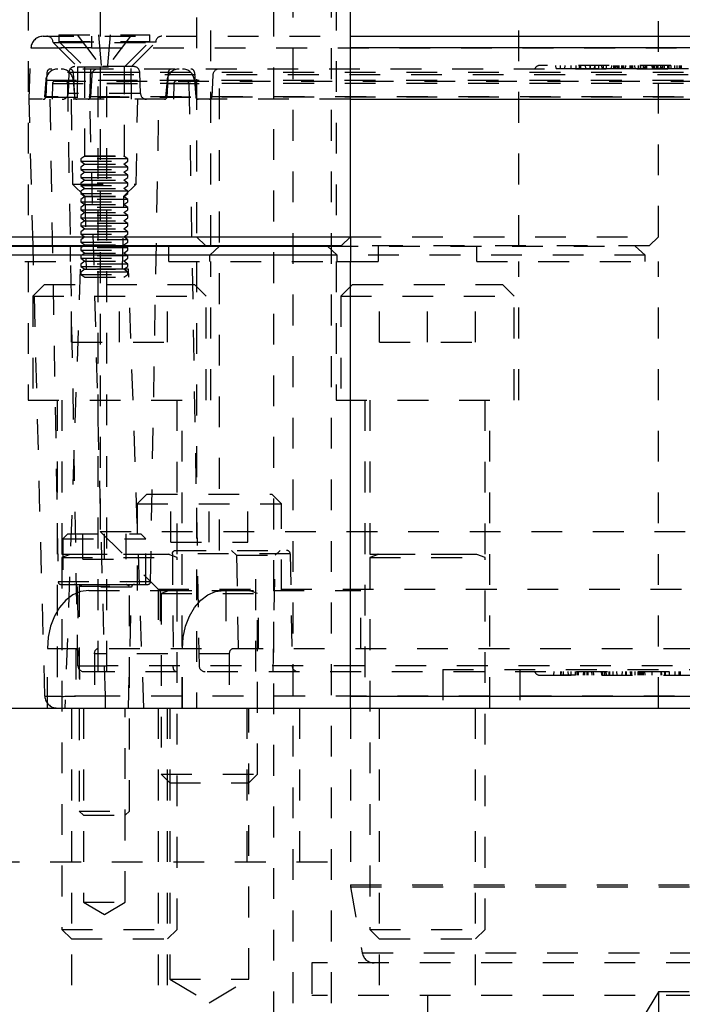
# Model space of a CAD drawing. Header units: inches. Extents: x 1907 to 2452, y -210 to -54.
# Tile 144 of 256: x 1967.16 to 1969.31, y -168.23 to -165.03. Entities that reach past the tile are written whole.
import ezdxf

# ---------------------------------------------------------------- set-up
doc = ezdxf.new("R2010")
doc.units = ezdxf.units.IN
doc.header["$LTSCALE"] = 0.5
doc.header["$MEASUREMENT"] = 0
doc.linetypes.add('HIDDEN', pattern=[0.225, 0.15, -0.075])
doc.layers.add('SID-M-H', color=4, linetype='HIDDEN')
doc.layers.add('SID-M-S', color=105, linetype='Continuous')

msp = doc.modelspace()

# ---------------------------------------------------------------- linework, layer by layer
at = {"layer": 'SID-M-H'}
for p, q in [((1967.73618, -161.62127), (1967.73618, -165.73327)), ((1969.23618, -165.73327), (1969.23618, -161.62127)), ((1968.04868, -163.52138), (1968.04868, -168.75564)), ((1968.17368, -163.52138), (1968.17368, -168.75564)), ((1967.42368, -163.78351), (1967.42368, -166.69001)), ((1967.98618, -163.78351), (1967.98618, -169.18101)), ((1967.18928, -164.76327), (1967.18928, -165.76327)), ((1967.78308, -165.76327), (1967.78308, -164.76327)), ((1968.18928, -164.76327), (1968.18928, -165.76327)), ((1968.78308, -165.76327), (1968.78308, -164.76327)), ((1967.23804, -165.08241), (1968.23618, -165.08241)), ((1967.28933, -165.07765), (1967.58461, -165.07765)), ((1967.28933, -165.07765), (1967.28933, -165.0993)), ((1967.34917, -165.07765), (1967.42752, -165.18198)), ((1967.39543, -165.08241), (1967.39543, -165.1204)), ((1967.41807, -165.07765), (1967.42752, -165.18198)), ((1967.45587, -165.07765), (1967.44642, -165.18198)), ((1967.52476, -165.07765), (1967.44642, -165.18198)), ((1967.58461, -165.0993), (1967.58461, -165.07765)), ((1967.19287, -165.28713), (1967.1987, -165.1204)), ((1967.27031, -165.10141), (1967.27033, -165.10209)), ((1967.27033, -165.10209), (1967.6036, -165.10209)), ((1967.27033, -165.10209), (1967.35022, -165.18198)), ((1967.60316, -165.10141), (1967.27078, -165.10141)), ((1967.28933, -165.0993), (1967.58461, -165.0993)), ((1967.28933, -165.0993), (1967.37201, -165.18198)), ((1967.3896, -165.28713), (1967.39543, -165.1204)), ((1967.39543, -165.1204), (1971.53363, -165.1204)), ((1967.50193, -165.18198), (1967.58461, -165.0993)), ((1967.52372, -165.18198), (1967.6036, -165.10209)), ((1967.6036, -165.10209), (1967.60363, -165.10141)), ((1971.66667, -165.18871), (1967.26239, -165.18871)), ((1967.53236, -165.18083), (1967.34158, -165.18083)), ((1967.35022, -165.18198), (1967.34839, -165.28713)), ((1967.35022, -165.18198), (1967.52372, -165.18198)), ((1967.37201, -165.18198), (1967.37201, -165.47025)), ((1967.41728, -167.1454), (1967.41728, -165.18871)), ((1967.44484, -167.1454), (1967.44484, -165.18871)), ((1967.50193, -165.47025), (1967.50193, -165.18198)), ((1967.52555, -165.28713), (1967.52372, -165.18198)), ((1967.81098, -166.7517), (1967.81098, -165.18871)), ((1970.07641, -165.1769), (1968.85265, -165.1769)), ((1968.90402, -165.18674), (1968.9035, -165.1769)), ((1968.91811, -165.18674), (1968.91811, -165.1769)), ((1968.91812, -165.18674), (1968.91811, -165.1769)), ((1968.93252, -165.18674), (1968.93303, -165.1769)), ((1968.93252, -165.18674), (1969.00048, -165.18674)), ((1968.95272, -165.18871), (1968.95272, -165.1769)), ((1968.9696, -165.18674), (1968.96908, -165.1769)), ((1968.98021, -165.18674), (1968.98021, -165.1769)), ((1968.98438, -165.18674), (1968.98415, -165.1769)), ((1969.00048, -165.18674), (1968.99996, -165.1769)), ((1969.01458, -165.18674), (1969.01457, -165.1769)), ((1969.01457, -165.18674), (1969.01457, -165.1769)), ((1969.01622, -165.18674), (1969.01571, -165.1769)), ((1969.02897, -165.18674), (1969.02949, -165.1769)), ((1969.0294, -165.18674), (1969.0294, -165.1769)), ((1969.03142, -165.18674), (1969.03143, -165.1769)), ((1969.04275, -165.18674), (1969.04327, -165.1769)), ((1969.05363, -165.18674), (1969.05311, -165.1769)), ((1969.05802, -165.18674), (1969.05754, -165.1769)), ((1969.05802, -165.18674), (1969.09656, -165.18674)), ((1969.06769, -165.18674), (1969.06769, -165.1769)), ((1969.08419, -165.18674), (1969.08467, -165.1769)), ((1969.09151, -165.18674), (1969.09187, -165.1769)), ((1969.09337, -165.18674), (1969.09285, -165.1769)), ((1969.09656, -165.18674), (1969.09608, -165.1769)), ((1969.0969, -165.18674), (1969.09639, -165.1769)), ((1969.09803, -165.18674), (1969.09752, -165.1769)), ((1969.09913, -165.18674), (1969.09986, -165.1769)), ((1969.10469, -165.18674), (1969.10469, -165.1769)), ((1969.10674, -165.18674), (1969.10623, -165.1769)), ((1969.10936, -165.18674), (1969.10937, -165.1769)), ((1969.1172, -165.18674), (1969.11767, -165.1769)), ((1969.12216, -165.18674), (1969.12216, -165.1769)), ((1969.12238, -165.18674), (1969.12238, -165.1769)), ((1969.12371, -165.18674), (1969.12441, -165.1769)), ((1969.12451, -165.18674), (1969.1245, -165.1769)), ((1969.12988, -165.18674), (1969.13031, -165.1769)), ((1969.14424, -165.18674), (1969.14425, -165.1769)), ((1969.14464, -165.18674), (1969.14465, -165.1769)), ((1969.14563, -165.18674), (1969.14489, -165.1769)), ((1969.14508, -165.18674), (1969.14508, -165.1769)), ((1969.14841, -165.18674), (1969.14889, -165.1769)), ((1969.14841, -165.18674), (1969.18778, -165.18674)), ((1969.15159, -165.18674), (1969.1516, -165.1769)), ((1969.15346, -165.18674), (1969.1531, -165.1769)), ((1969.16078, -165.18674), (1969.1603, -165.1769)), ((1969.17174, -165.18674), (1969.17122, -165.1769)), ((1969.17799, -165.18674), (1969.17799, -165.1769)), ((1969.17903, -165.18674), (1969.17903, -165.1769)), ((1969.17964, -165.18674), (1969.17965, -165.1769)), ((1969.18778, -165.18674), (1969.18826, -165.1769)), ((1969.19236, -165.18674), (1969.19287, -165.1769)), ((1969.19414, -165.18674), (1969.19466, -165.1769)), ((1969.19826, -165.18674), (1969.19878, -165.1769)), ((1969.21701, -165.18674), (1969.2165, -165.1769)), ((1969.21935, -165.18674), (1969.21883, -165.1769)), ((1969.22289, -165.18674), (1969.22237, -165.1769)), ((1969.22402, -165.18674), (1969.22351, -165.1769)), ((1969.23021, -165.18674), (1969.23021, -165.1769)), ((1969.23375, -165.18674), (1969.23021, -165.18674)), ((1969.23068, -165.18674), (1969.23068, -165.1769)), ((1969.23272, -165.18674), (1969.23221, -165.1769)), ((1969.23534, -165.18674), (1969.23535, -165.1769)), ((1969.23545, -165.18674), (1969.23544, -165.1769)), ((1969.23545, -165.18674), (1969.24488, -165.18674)), ((1969.24319, -165.18674), (1969.24366, -165.1769)), ((1969.24354, -165.18674), (1969.24406, -165.1769)), ((1969.24488, -165.18674), (1969.24489, -165.1769)), ((1969.24675, -165.18674), (1969.25049, -165.18674)), ((1969.2497, -165.18674), (1969.25039, -165.1769)), ((1969.25049, -165.18674), (1969.25048, -165.1769)), ((1969.25586, -165.18674), (1969.2563, -165.1769)), ((1969.26663, -165.18674), (1969.26712, -165.1769)), ((1969.26663, -165.18674), (1969.31176, -165.18674)), ((1969.26907, -165.18674), (1969.26857, -165.1769)), ((1969.27023, -165.18674), (1969.27023, -165.1769)), ((1969.27063, -165.18674), (1969.27063, -165.1769)), ((1969.27107, -165.18674), (1969.27106, -165.1769)), ((1969.27758, -165.18674), (1969.27758, -165.1769)), ((1969.28933, -165.18674), (1969.28933, -165.1769)), ((1969.28933, -165.18674), (1969.28933, -165.1769)), ((1969.29772, -165.18674), (1969.2972, -165.1769)), ((1969.30501, -165.18674), (1969.30502, -165.1769)), ((1969.30562, -165.18674), (1969.30563, -165.1769)), ((1969.30959, -165.18674), (1969.31009, -165.1769)), ((1969.31176, -165.18674), (1969.31126, -165.1769)), ((1967.2506, -165.1999), (1967.24641, -165.27967)), ((1967.41728, -165.1999), (1967.2506, -165.1999)), ((1967.32191, -165.19983), (1967.31952, -165.26813)), ((1967.55028, -165.19983), (1967.32366, -165.19983)), ((1967.33594, -165.1999), (1967.34012, -165.27967)), ((1967.39587, -165.20736), (1967.39208, -165.27967)), ((1971.53318, -165.20736), (1967.39587, -165.20736)), ((1971.11807, -165.1999), (1967.41728, -165.1999)), ((1967.55442, -165.26813), (1967.55203, -165.19983)), ((1967.6443, -165.1999), (1967.64012, -165.27967)), ((1967.72964, -165.1999), (1967.73382, -165.27967)), ((1967.78957, -165.20736), (1967.78578, -165.27967)), ((1967.24686, -165.22465), (1967.24209, -165.27926)), ((1967.24686, -165.22465), (1967.41728, -165.22465)), ((1967.26857, -165.23581), (1967.26768, -165.28713)), ((1967.26857, -165.23581), (1967.44484, -165.23581)), ((1967.27645, -165.22808), (1971.65261, -165.22808)), ((1967.35096, -167.12606), (1967.31796, -165.23581)), ((1967.33573, -165.22465), (1967.34051, -165.27926)), ((1967.41728, -165.22465), (1971.11807, -165.22465)), ((1967.44484, -165.22465), (1967.81098, -165.22465)), ((1971.11807, -165.23581), (1967.44484, -165.23581)), ((1967.44484, -165.23581), (1967.81098, -165.23581)), ((1967.64057, -165.22465), (1967.63579, -165.27926)), ((1967.66227, -165.23581), (1967.66138, -165.28713)), ((1967.71166, -165.23581), (1967.74466, -167.12606)), ((1967.72943, -165.22465), (1967.73421, -165.27926)), ((1971.68697, -165.27926), (1967.24209, -165.27926)), ((1967.24641, -165.27967), (1967.41728, -165.27967)), ((1967.55263, -165.26813), (1967.32131, -165.26813)), ((1967.41728, -165.27967), (1967.81098, -165.27967)), ((1971.11807, -165.27967), (1967.44484, -165.27967)), ((1968.23618, -165.28713), (1967.19287, -165.28713)), ((1967.20534, -165.76327), (1967.19287, -165.28713)), ((1967.2598, -165.28713), (1967.28716, -166.8542)), ((1967.3287, -165.28713), (1967.33351, -165.56272)), ((1967.44041, -167.22517), (1967.38966, -165.28713)), ((1967.54043, -165.56272), (1967.54524, -165.28713)), ((1967.58678, -166.8542), (1967.61413, -165.28713)), ((1967.37358, -165.47135), (1967.3602, -165.48072)), ((1967.37201, -165.47025), (1967.50193, -165.47025)), ((1967.37201, -165.47025), (1967.37358, -165.47135)), ((1967.37358, -165.47135), (1967.50035, -165.47135)), ((1967.50035, -165.47135), (1967.50193, -165.47025)), ((1967.51374, -165.48072), (1967.50035, -165.47135)), ((1967.51374, -165.48072), (1967.3602, -165.48072)), ((1967.3602, -165.48072), (1967.3602, -165.48822)), ((1967.3602, -165.48822), (1967.51374, -165.48822)), ((1967.3602, -165.48822), (1967.37358, -165.4976)), ((1967.37358, -165.4976), (1967.3602, -165.50697)), ((1967.51374, -165.50697), (1967.3602, -165.50697)), ((1967.3602, -165.50697), (1967.3602, -165.51447)), ((1967.37358, -165.4976), (1967.50035, -165.4976)), ((1967.50035, -165.4976), (1967.51374, -165.48822)), ((1967.51374, -165.50697), (1967.50035, -165.4976)), ((1967.51374, -165.48822), (1967.51374, -165.48072)), ((1967.51374, -165.51447), (1967.51374, -165.50697)), ((1967.3602, -165.51447), (1967.51374, -165.51447)), ((1967.3602, -165.51447), (1967.37358, -165.52384)), ((1967.37358, -165.52384), (1967.3602, -165.53322)), ((1967.51374, -165.53322), (1967.3602, -165.53322)), ((1967.3602, -165.53322), (1967.3602, -165.54072)), ((1967.3602, -165.54072), (1967.51374, -165.54072)), ((1967.3602, -165.54072), (1967.37358, -165.55009)), ((1967.37358, -165.52384), (1967.50035, -165.52384)), ((1967.50035, -165.52384), (1967.51374, -165.51447)), ((1967.51374, -165.53322), (1967.50035, -165.52384)), ((1967.50035, -165.55009), (1967.51374, -165.54072)), ((1967.51374, -165.54072), (1967.51374, -165.53322)), ((1967.33351, -165.56272), (1967.54043, -165.56272)), ((1967.33361, -165.56272), (1967.37355, -165.6013)), ((1967.37358, -165.55009), (1967.3602, -165.55946)), ((1967.51374, -165.55946), (1967.3602, -165.55946)), ((1967.3602, -165.55946), (1967.3602, -165.56697)), ((1967.3602, -165.56697), (1967.51374, -165.56697)), ((1967.3602, -165.56697), (1967.37358, -165.57634)), ((1967.37358, -165.55009), (1967.50035, -165.55009)), ((1967.51374, -165.55946), (1967.50035, -165.55009)), ((1967.50035, -165.57634), (1967.51374, -165.56697)), ((1967.50038, -165.6013), (1967.54033, -165.56272)), ((1967.51374, -165.56697), (1967.51374, -165.55946)), ((1967.37358, -165.57634), (1967.3602, -165.58571)), ((1967.51374, -165.58571), (1967.3602, -165.58571)), ((1967.3602, -165.58571), (1967.3602, -165.59321)), ((1967.3602, -165.59321), (1967.51374, -165.59321)), ((1967.3602, -165.59321), (1967.37358, -165.60258)), ((1967.37358, -165.60258), (1967.3602, -165.61196)), ((1967.37355, -165.6013), (1967.50038, -165.6013)), ((1967.37355, -165.6013), (1967.37769, -165.83831)), ((1967.37358, -165.57634), (1967.50035, -165.57634)), ((1967.37358, -165.60258), (1967.50035, -165.60258)), ((1967.49625, -165.83831), (1967.50038, -165.6013)), ((1967.51374, -165.58571), (1967.50035, -165.57634)), ((1967.50035, -165.60258), (1967.51374, -165.59321)), ((1967.51374, -165.61196), (1967.50035, -165.60258)), ((1967.51374, -165.59321), (1967.51374, -165.58571)), ((1967.51374, -165.61196), (1967.3602, -165.61196)), ((1967.3602, -165.61196), (1967.3602, -165.61946)), ((1967.3602, -165.61946), (1967.51374, -165.61946)), ((1967.3602, -165.61946), (1967.37358, -165.62883)), ((1967.37358, -165.62883), (1967.3602, -165.6382)), ((1967.51374, -165.6382), (1967.3602, -165.6382)), ((1967.3602, -165.6382), (1967.3602, -165.64571)), ((1967.37358, -165.62883), (1967.50035, -165.62883)), ((1967.50035, -165.62883), (1967.51374, -165.61946)), ((1967.51374, -165.6382), (1967.50035, -165.62883)), ((1967.51374, -165.61946), (1967.51374, -165.61196)), ((1967.51374, -165.64571), (1967.51374, -165.6382)), ((1967.3602, -165.64571), (1967.51374, -165.64571)), ((1967.3602, -165.64571), (1967.37358, -165.65508)), ((1967.37358, -165.65508), (1967.3602, -165.66445)), ((1967.51374, -165.66445), (1967.3602, -165.66445)), ((1967.3602, -165.66445), (1967.3602, -165.67195)), ((1967.37358, -165.65508), (1967.50035, -165.65508)), ((1967.50035, -165.65508), (1967.51374, -165.64571)), ((1967.51374, -165.66445), (1967.50035, -165.65508)), ((1967.51374, -165.67195), (1967.51374, -165.66445)), ((1967.3602, -165.67195), (1967.51374, -165.67195)), ((1967.3602, -165.67195), (1967.37358, -165.68132)), ((1967.37358, -165.68132), (1967.3602, -165.6907)), ((1967.51374, -165.6907), (1967.3602, -165.6907)), ((1967.3602, -165.6907), (1967.3602, -165.6982)), ((1967.3602, -165.6982), (1967.51374, -165.6982)), ((1967.3602, -165.6982), (1967.37358, -165.70757)), ((1967.37358, -165.68132), (1967.50035, -165.68132)), ((1967.50035, -165.68132), (1967.51374, -165.67195)), ((1967.51374, -165.6907), (1967.50035, -165.68132)), ((1967.50035, -165.70757), (1967.51374, -165.6982)), ((1967.51374, -165.6982), (1967.51374, -165.6907)), ((1967.37358, -165.70757), (1967.3602, -165.71694)), ((1967.51374, -165.71694), (1967.3602, -165.71694)), ((1967.3602, -165.71694), (1967.3602, -165.72445)), ((1967.3602, -165.72445), (1967.51374, -165.72445)), ((1967.3602, -165.72445), (1967.37358, -165.73382)), ((1967.37358, -165.73382), (1967.3602, -165.74319)), ((1967.37358, -165.70757), (1967.50035, -165.70757)), ((1967.37358, -165.73382), (1967.50035, -165.73382)), ((1967.51374, -165.71694), (1967.50035, -165.70757)), ((1967.50035, -165.73382), (1967.51374, -165.72445)), ((1967.51374, -165.74319), (1967.50035, -165.73382)), ((1967.51374, -165.72445), (1967.51374, -165.71694)), ((1967.73618, -165.73327), (1967.76618, -165.76327)), ((1968.23618, -165.73327), (1969.23618, -165.73327)), ((1968.23618, -165.73327), (1968.23618, -165.81351)), ((1969.20618, -165.76327), (1969.23618, -165.73327)), ((1967.24362, -167.22517), (1967.20535, -165.76351)), ((1967.32603, -165.76351), (1967.32603, -165.81351)), ((1967.51374, -165.74319), (1967.3602, -165.74319)), ((1967.3602, -165.74319), (1967.3602, -165.75069)), ((1967.3602, -165.75069), (1967.51374, -165.75069)), ((1967.3602, -165.75069), (1967.37358, -165.76006)), ((1967.37358, -165.76006), (1967.3602, -165.76944)), ((1967.37358, -165.76006), (1967.50035, -165.76006)), ((1967.50035, -165.76006), (1967.51374, -165.75069)), ((1967.51374, -165.76944), (1967.50035, -165.76006)), ((1967.51374, -165.75069), (1967.51374, -165.74319)), ((1967.64634, -165.81351), (1967.64634, -165.76351)), ((1967.77907, -165.79351), (1967.81098, -165.76351)), ((1968.16138, -165.76351), (1969.16138, -165.76351)), ((1969.20618, -165.76327), (1968.20618, -165.76327)), ((1968.32603, -165.76351), (1968.32603, -165.81351)), ((1968.64634, -165.81351), (1968.64634, -165.76351)), ((1969.16138, -165.76351), (1969.19329, -165.79351)), ((1967.51374, -165.76944), (1967.3602, -165.76944)), ((1967.3602, -165.76944), (1967.3602, -165.77694)), ((1967.3602, -165.77694), (1967.51374, -165.77694)), ((1967.3602, -165.77694), (1967.37358, -165.78631)), ((1967.37358, -165.78631), (1967.3602, -165.79568)), ((1967.51374, -165.79568), (1967.3602, -165.79568)), ((1967.3602, -165.79568), (1967.3602, -165.80319)), ((1967.37358, -165.78631), (1967.50035, -165.78631)), ((1967.50035, -165.78631), (1967.51374, -165.77694)), ((1967.51374, -165.79568), (1967.50035, -165.78631)), ((1967.51374, -165.77694), (1967.51374, -165.76944)), ((1967.51374, -165.80319), (1967.51374, -165.79568)), ((1967.77907, -165.81351), (1967.77907, -165.79351)), ((1969.19329, -165.79351), (1968.19329, -165.79351)), ((1969.19329, -165.81351), (1969.19329, -165.79351)), ((1966.77907, -165.81351), (1967.32603, -165.81351)), ((1967.18928, -165.81351), (1967.18928, -166.26351)), ((1967.3602, -165.80319), (1967.51374, -165.80319)), ((1967.3602, -165.80319), (1967.37358, -165.81256)), ((1967.37358, -165.81256), (1967.3602, -165.82193)), ((1967.51374, -165.82193), (1967.3602, -165.82193)), ((1967.3602, -165.82193), (1967.3602, -165.82943)), ((1967.3602, -165.82943), (1967.51374, -165.82943)), ((1967.3602, -165.82943), (1967.37358, -165.83881)), ((1967.37358, -165.81256), (1967.50035, -165.81256)), ((1967.50035, -165.81256), (1967.51374, -165.80319)), ((1967.51374, -165.82193), (1967.50035, -165.81256)), ((1967.50035, -165.83881), (1967.51374, -165.82943)), ((1967.51374, -165.82943), (1967.51374, -165.82193)), ((1967.64634, -165.81351), (1968.19329, -165.81351)), ((1967.73618, -165.81351), (1967.73618, -167.26351)), ((1967.78308, -166.26351), (1967.78308, -165.81351)), ((1968.18928, -165.81351), (1968.18928, -166.26351)), ((1968.23618, -165.81351), (1968.32603, -165.81351)), ((1968.64634, -165.81351), (1969.23618, -165.81351)), ((1968.78308, -166.26351), (1968.78308, -165.81351)), ((1969.23618, -167.26351), (1969.23618, -165.81351)), ((1967.35878, -165.83831), (1967.30902, -167.26351)), ((1967.51515, -165.83831), (1967.35878, -165.83831)), ((1967.37358, -165.83881), (1967.3602, -165.84818)), ((1967.51374, -165.84818), (1967.3602, -165.84818)), ((1967.3602, -165.84818), (1967.3602, -165.85568)), ((1967.3602, -165.85568), (1967.51374, -165.85568)), ((1967.3602, -165.85568), (1967.37358, -165.86505)), ((1967.37358, -165.83881), (1967.50035, -165.83881)), ((1967.51374, -165.84818), (1967.50035, -165.83881)), ((1967.50035, -165.86505), (1967.51374, -165.85568)), ((1967.51374, -165.85568), (1967.51374, -165.84818)), ((1967.56492, -167.26351), (1967.51515, -165.83831)), ((1967.24243, -165.88851), (1967.20493, -165.92601)), ((1967.24243, -165.88851), (1967.72993, -165.88851)), ((1967.33018, -166.07601), (1967.33018, -165.88851)), ((1967.37358, -165.86505), (1967.50035, -165.86505)), ((1967.48618, -166.07601), (1967.48618, -165.88851)), ((1967.64218, -166.07601), (1967.64218, -165.88851)), ((1967.76743, -165.92601), (1967.72993, -165.88851)), ((1968.24243, -165.88851), (1968.20493, -165.92601)), ((1968.24243, -165.88851), (1968.72993, -165.88851)), ((1968.33018, -166.07601), (1968.33018, -165.88851)), ((1968.48618, -166.07601), (1968.48618, -165.88851)), ((1968.64218, -166.07601), (1968.64218, -165.88851)), ((1968.76743, -165.92601), (1968.72993, -165.88851)), ((1967.20493, -165.92601), (1967.76743, -165.92601)), ((1967.20493, -165.92601), (1967.20493, -166.26351)), ((1967.76743, -166.26351), (1967.76743, -165.92601)), ((1968.20493, -165.92601), (1968.76743, -165.92601)), ((1968.20493, -165.92601), (1968.20493, -166.26351)), ((1968.76743, -166.26351), (1968.76743, -165.92601)), ((1967.33018, -166.07601), (1967.64218, -166.07601)), ((1968.33018, -166.07601), (1968.64218, -166.07601)), ((1967.18928, -166.26351), (1967.78308, -166.26351)), ((1967.28318, -166.26351), (1967.28318, -167.26351)), ((1967.29868, -166.26351), (1967.29868, -166.7639)), ((1967.67368, -166.7639), (1967.67368, -166.26351)), ((1967.68918, -167.26351), (1967.68918, -166.26351)), ((1968.18928, -166.26351), (1968.78308, -166.26351)), ((1968.28318, -166.26351), (1968.28318, -167.26351)), ((1968.29868, -166.26351), (1968.29868, -166.7639)), ((1968.67368, -166.7639), (1968.67368, -166.26351)), ((1968.68918, -167.26351), (1968.68918, -166.26351)), ((1967.57465, -166.56901), (1967.5434, -166.60026)), ((1967.57465, -166.56901), (1967.9809, -166.56901)), ((1967.65277, -166.72526), (1967.65277, -166.56901)), ((1967.77777, -166.72526), (1967.77777, -166.56901)), ((1967.90277, -166.72526), (1967.90277, -166.56901)), ((1968.01215, -166.60026), (1967.9809, -166.56901)), ((1967.5434, -166.60026), (1968.01215, -166.60026)), ((1967.5434, -166.60026), (1967.5434, -166.88151)), ((1968.01215, -166.88151), (1968.01215, -166.60026)), ((1967.42368, -166.69001), (1971.04868, -166.69001)), ((1967.42368, -166.69001), (1967.61118, -166.87751)), ((1967.31837, -166.69794), (1967.30197, -166.71434)), ((1967.30197, -166.71434), (1967.57197, -166.71434)), ((1967.30197, -166.71434), (1967.30197, -166.86194)), ((1967.31837, -166.69794), (1967.55557, -166.69794)), ((1967.36666, -166.77994), (1967.36666, -166.69794)), ((1967.43697, -166.77994), (1967.43697, -166.69794)), ((1967.50728, -166.77994), (1967.50728, -166.69794)), ((1967.57197, -166.71434), (1967.55557, -166.69794)), ((1967.57197, -166.86194), (1967.57197, -166.71434)), ((1967.65277, -166.72526), (1967.90277, -166.72526)), ((1967.6681, -166.7517), (1968.02873, -166.7517)), ((1967.85035, -166.7517), (1967.86638, -166.76773)), ((1967.92909, -167.1454), (1967.92909, -166.7517)), ((1967.99181, -166.76773), (1968.00783, -166.7517)), ((1967.29868, -166.7639), (1967.67368, -166.7639)), ((1967.32573, -166.76543), (1967.29868, -166.77528)), ((1967.29868, -166.77528), (1967.67368, -166.77528)), ((1967.29868, -166.77528), (1967.29868, -167.98226)), ((1967.64618, -166.76543), (1967.32618, -166.76543)), ((1967.36666, -166.77994), (1967.50728, -166.77994)), ((1967.67368, -166.77528), (1967.64663, -166.76543)), ((1968.04054, -166.7633), (1967.65775, -166.7633)), ((1967.65775, -166.7633), (1967.65927, -166.96645)), ((1967.67368, -167.98226), (1967.67368, -166.77528)), ((1967.86638, -166.76773), (1967.99181, -166.76773)), ((1967.86638, -166.76773), (1967.87297, -167.1454)), ((1967.98521, -167.1454), (1967.99181, -166.76773)), ((1968.04054, -166.7633), (1968.04687, -167.12606)), ((1968.29868, -166.7639), (1968.67368, -166.7639)), ((1968.32573, -166.76543), (1968.29868, -166.77528)), ((1968.29868, -166.77528), (1968.67368, -166.77528)), ((1968.29868, -166.77528), (1968.29868, -167.98226)), ((1968.64618, -166.76543), (1968.32618, -166.76543)), ((1968.67368, -166.77528), (1968.64663, -166.76543)), ((1968.67368, -167.98226), (1968.67368, -166.77528)), ((1967.58678, -166.8542), (1967.28716, -166.8542)), ((1967.29503, -166.86194), (1967.57891, -166.86194)), ((1967.35996, -166.88514), (1967.33489, -166.8959)), ((1967.5253, -166.87152), (1967.34864, -166.87152)), ((1967.34864, -166.87152), (1967.3589, -167.26351)), ((1967.35497, -166.86194), (1967.35497, -166.86233)), ((1967.35497, -166.86233), (1967.51897, -166.86233)), ((1967.36477, -166.86386), (1967.35497, -166.86742)), ((1967.35497, -166.86742), (1967.51897, -166.86742)), ((1967.35497, -166.86742), (1967.35497, -167.59794)), ((1967.38604, -166.88151), (1967.35996, -166.88514)), ((1967.50916, -166.86386), (1967.36477, -166.86386)), ((1967.38604, -166.88151), (1968.27042, -166.88151)), ((1967.51897, -166.86742), (1967.50916, -166.86386)), ((1967.51504, -167.26351), (1967.5253, -166.87152)), ((1967.51897, -166.86233), (1967.51897, -166.86194)), ((1967.51897, -167.59794), (1967.51897, -166.86742)), ((1967.61118, -166.87751), (1970.86118, -166.87751)), ((1967.61118, -166.87751), (1967.61118, -167.07051)), ((1967.61827, -166.88151), (1967.61827, -167.07051)), ((1967.62152, -166.88151), (1967.62152, -166.8819)), ((1967.62152, -166.8819), (1967.93402, -166.8819)), ((1967.64508, -166.88343), (1967.62152, -166.892)), ((1967.91002, -166.88343), (1967.64553, -166.88343)), ((1967.7733, -166.8959), (1967.79837, -166.88514)), ((1967.79837, -166.88514), (1967.82444, -166.88151)), ((1967.83201, -166.88151), (1967.83201, -167.07051)), ((1967.93402, -166.892), (1967.91047, -166.88343)), ((1967.93402, -166.8819), (1967.93402, -166.88151)), ((1967.93727, -167.07051), (1967.93727, -166.88151)), ((1968.27042, -167.07051), (1968.27042, -166.88151)), ((1967.31179, -166.91336), (1967.29154, -166.93687)), ((1967.33489, -166.8959), (1967.31179, -166.91336)), ((1967.62152, -166.892), (1967.93402, -166.892)), ((1967.62152, -166.892), (1967.62152, -167.47876)), ((1967.72994, -166.93687), (1967.75019, -166.91336)), ((1967.75019, -166.91336), (1967.7733, -166.8959)), ((1967.93402, -167.47876), (1967.93402, -166.892)), ((1967.29154, -166.93687), (1967.27492, -166.96551)), ((1967.71332, -166.96551), (1967.72994, -166.93687)), ((1967.27492, -166.96551), (1967.26257, -166.99818)), ((1967.65927, -166.96645), (1967.66046, -167.12606)), ((1967.70097, -166.99818), (1967.71332, -166.96551)), ((1967.26257, -166.99818), (1967.25496, -167.03364)), ((1967.69337, -167.03364), (1967.70097, -166.99818)), ((1967.25496, -167.03364), (1967.25239, -167.07051)), ((1967.6908, -167.07051), (1967.69337, -167.03364)), ((1967.25239, -167.26351), (1967.25239, -167.07051)), ((1967.25239, -167.07051), (1970.61716, -167.07051)), ((1967.34468, -167.07051), (1967.34468, -167.26351)), ((1967.6908, -167.26351), (1967.6908, -167.07051)), ((1967.40442, -167.08801), (1967.40442, -167.26351)), ((1967.84283, -167.08801), (1967.40442, -167.08801)), ((1967.84283, -167.08801), (1967.84283, -167.26351)), ((1967.35096, -167.12606), (1967.44484, -167.12606)), ((1970.88219, -167.12606), (1967.44484, -167.12606)), ((1968.53618, -167.13851), (1968.53618, -167.26351)), ((1968.53618, -167.13851), (1970.53618, -167.13851)), ((1968.78618, -167.13851), (1968.78618, -167.26351)), ((1967.37064, -167.1454), (1970.86251, -167.1454)), ((1968.85265, -167.15721), (1970.07641, -167.15721)), ((1968.89625, -167.1454), (1968.89563, -167.15721)), ((1968.91874, -167.1454), (1968.91833, -167.15721)), ((1968.91999, -167.1454), (1968.91959, -167.15721)), ((1968.92651, -167.1454), (1968.92713, -167.15721)), ((1968.94241, -167.1454), (1968.94281, -167.15721)), ((1968.95272, -167.15721), (1968.95272, -167.1454)), ((1968.96604, -167.1454), (1968.96603, -167.15721)), ((1968.96708, -167.1454), (1968.96708, -167.15721)), ((1968.97237, -167.1454), (1968.97237, -167.15721)), ((1968.97541, -167.1454), (1968.97542, -167.15721)), ((1968.99271, -167.1454), (1968.99209, -167.15721)), ((1968.99664, -167.1454), (1968.99602, -167.15721)), ((1969.00394, -167.1454), (1969.00393, -167.15721)), ((1969.00596, -167.1454), (1969.00596, -167.15721)), ((1969.00608, -167.1454), (1969.00608, -167.15721)), ((1969.00746, -167.1454), (1969.00747, -167.15721)), ((1969.01903, -167.1454), (1969.01965, -167.15721)), ((1969.02493, -167.1454), (1969.02555, -167.15721)), ((1969.05093, -167.1454), (1969.0512, -167.15721)), ((1969.05515, -167.1454), (1969.05514, -167.15721)), ((1969.0616, -167.1454), (1969.06098, -167.15721)), ((1969.06565, -167.1454), (1969.06627, -167.15721)), ((1969.07492, -167.1454), (1969.07492, -167.15721)), ((1969.07731, -167.1454), (1969.07732, -167.15721)), ((1969.08792, -167.1454), (1969.08854, -167.15721)), ((1969.10052, -167.1454), (1969.10103, -167.15721)), ((1969.11869, -167.1454), (1969.11807, -167.15721)), ((1969.12992, -167.1454), (1969.12991, -167.15721)), ((1969.13194, -167.1454), (1969.13194, -167.15721)), ((1969.14501, -167.1454), (1969.14563, -167.15721)), ((1969.14892, -167.1454), (1969.1484, -167.15721)), ((1969.16003, -167.1454), (1969.15941, -167.15721)), ((1969.16947, -167.1454), (1969.16947, -167.15721)), ((1969.17319, -167.1454), (1969.17319, -167.15721)), ((1969.17692, -167.1454), (1969.17719, -167.15721)), ((1969.18113, -167.1454), (1969.18112, -167.15721)), ((1969.18479, -167.1454), (1969.18537, -167.15721)), ((1969.18635, -167.1454), (1969.18697, -167.15721)), ((1969.19164, -167.1454), (1969.19226, -167.15721)), ((1969.21515, -167.1454), (1969.21453, -167.15721)), ((1969.24467, -167.1454), (1969.24406, -167.15721)), ((1969.2454, -167.1454), (1969.24602, -167.15721)), ((1969.25591, -167.1454), (1969.2559, -167.15721)), ((1969.25793, -167.1454), (1969.25793, -167.15721)), ((1969.271, -167.1454), (1969.27161, -167.15721)), ((1969.28924, -167.1454), (1969.28924, -167.15721)), ((1969.28942, -167.1454), (1969.28942, -167.15721)), ((1969.28985, -167.1454), (1969.28985, -167.15721)), ((1969.28985, -167.1454), (1969.28985, -167.15721)), ((1969.3029, -167.1454), (1969.30317, -167.15721)), ((1969.30712, -167.1454), (1969.30711, -167.15721)), ((1967.44041, -167.26351), (1967.44041, -167.22517)), ((1971.48865, -167.22517), (1967.44041, -167.22517)), ((1967.32993, -167.26351), (1967.32993, -169.76351)), ((1967.36897, -167.26351), (1967.36897, -167.89351)), ((1967.50497, -167.89351), (1967.50497, -167.26351)), ((1967.61118, -167.26351), (1967.61118, -169.76351)), ((1967.64243, -169.76351), (1967.64243, -167.26351)), ((1967.64927, -167.26351), (1967.64927, -168.14351)), ((1967.90068, -167.76351), (1967.90068, -167.26351)), ((1967.90627, -168.14351), (1967.90627, -167.26351)), ((1968.07169, -167.76351), (1968.07169, -167.26351)), ((1968.23618, -167.26351), (1968.23618, -167.83782)), ((1968.32993, -167.26351), (1968.32993, -169.76351)), ((1968.64243, -169.76351), (1968.64243, -167.26351)), ((1967.62152, -167.47876), (1967.93402, -167.47876)), ((1967.62152, -167.47876), (1967.64927, -167.50651)), ((1967.90627, -167.50651), (1967.93402, -167.47876)), ((1967.64927, -167.50651), (1967.90627, -167.50651)), ((1967.35497, -167.59794), (1967.51897, -167.59794)), ((1967.35497, -167.59794), (1967.36897, -167.61194)), ((1967.36897, -167.61194), (1967.50497, -167.61194)), ((1967.50497, -167.61194), (1967.51897, -167.59794)), ((1953.86118, -167.76351), (1968.23618, -167.76351)), ((1968.23662, -167.83782), (1970.23574, -167.83782)), ((1968.23678, -167.84466), (1968.27453, -168.05873)), ((1968.23722, -167.84466), (1970.23514, -167.84466)), ((1967.36897, -167.89351), (1967.50497, -167.89351)), ((1967.36897, -167.89351), (1967.43697, -167.93437)), ((1967.43697, -167.93437), (1967.50497, -167.89351)), ((1967.29868, -167.98226), (1967.67368, -167.98226)), ((1967.29868, -167.98226), (1967.32993, -168.01351)), ((1967.64243, -168.01351), (1967.67368, -167.98226)), ((1968.29868, -167.98226), (1968.67368, -167.98226)), ((1968.29868, -167.98226), (1968.32993, -168.01351)), ((1968.64243, -168.01351), (1968.67368, -167.98226)), ((1967.32993, -168.01351), (1967.64243, -168.01351)), ((1968.32993, -168.01351), (1968.64243, -168.01351)), ((1968.27453, -168.05873), (1970.19784, -168.05873)), ((1970.36118, -168.09127), (1968.11118, -168.09127)), ((1968.11118, -168.09127), (1968.11118, -168.19727)), ((1967.64927, -168.14351), (1967.90627, -168.14351)), ((1967.64927, -168.14351), (1967.77777, -168.22072)), ((1967.77777, -168.22072), (1967.90627, -168.14351)), ((1969.23618, -168.18541), (1969.03904, -168.51351)), ((1969.23618, -168.18541), (1969.23618, -168.84161)), ((1971.73618, -168.18541), (1969.23618, -168.18541)), ((1970.36118, -168.19727), (1968.11118, -168.19727)), ((1968.48618, -168.19727), (1968.48618, -168.35627))]:
    msp.add_line(p, q, dxfattribs=at)
for centre, radius, start, end in [((1967.23804, -165.12178), 0.03937, 90, 178), ((1967.25064, -165.10209), 0.01969, 2, 90), ((1967.6233, -165.10209), 0.01969, 90, 178), ((1967.28608, -165.22808), 0.03937, 90, 175), ((1967.26239, -165.20052), 0.01181, 90, 177), ((1967.29651, -165.22808), 0.03937, 5, 90), ((1967.34158, -165.20052), 0.01969, 90, 178), ((1967.32415, -165.20052), 0.01181, 3, 90), ((1967.41553, -165.20839), 0.01969, 90, 177), ((1967.53236, -165.20052), 0.01969, 2, 90), ((1967.67979, -165.22808), 0.03937, 90, 175), ((1967.65609, -165.20052), 0.01181, 90, 177), ((1967.69021, -165.22808), 0.03937, 5, 90), ((1967.71785, -165.20052), 0.01181, 3, 90), ((1967.80923, -165.20839), 0.01969, 90, 177), ((1968.85265, -165.19658), 0.01969, 90, 156.42182), ((1967.27645, -165.23595), 0.00787, 90, 179), ((1967.31009, -165.23595), 0.00787, 1, 90), ((1967.67015, -165.23595), 0.00787, 90, 179), ((1967.70379, -165.23595), 0.00787, 1, 90), ((1967.23855, -165.27926), 0.00787, 270, 357), ((1967.29985, -165.26745), 0.01969, 270, 358), ((1967.34798, -165.27926), 0.00787, 183, 270), ((1967.38422, -165.27926), 0.00787, 270, 357), ((1967.57409, -165.26745), 0.01969, 182, 270), ((1967.63225, -165.27926), 0.00787, 270, 357), ((1967.74168, -165.27926), 0.00787, 183, 270), ((1967.77792, -165.27926), 0.00787, 270, 357), ((1968.02873, -166.76351), 0.01181, 1, 90), ((1967.32547, -166.76469), 0.000787, 290, 90), ((1967.6469, -166.76469), 0.000787, 90, 250), ((1968.32547, -166.76469), 0.000787, 290, 90), ((1968.6469, -166.76469), 0.000787, 90, 250), ((1967.29503, -166.85406), 0.00787, 181, 270), ((1967.3388, -166.87178), 0.00984, 1.5, 90), ((1967.3645, -166.86312), 0.000787, 290, 90), ((1967.50943, -166.86312), 0.000787, 90, 250), ((1967.53514, -166.87178), 0.00984, 90, 178.5), ((1967.57891, -166.85406), 0.00787, 270, 359), ((1967.64481, -166.88269), 0.000787, 290, 90), ((1967.91074, -166.88269), 0.000787, 90, 250), ((1967.41989, -167.08582), 0.01562, 101.42175, 188.04947), ((1967.8583, -167.08582), 0.01562, 101.42175, 188.04947), ((1967.37064, -167.12571), 0.01969, 181, 270), ((1967.76434, -167.12571), 0.01969, 181, 270), ((1968.06655, -167.12571), 0.01969, 181, 270), ((1968.85265, -167.13753), 0.01969, 203.57818, 270), ((1967.28298, -167.22414), 0.03937, 181.5, 270), ((1968.27555, -167.83782), 0.03937, 180, 190), ((1968.3133, -168.0519), 0.03937, 190, 270)]:
    msp.add_arc(centre, radius, start, end, dxfattribs=at)
for points, knots in [([(1967.39543, -165.1204), (1967.38202, -165.12031), (1967.35555, -165.12014), (1967.30633, -165.1199), (1967.25281, -165.1198), (1967.21703, -165.1199), (1967.20107, -165.12014), (1967.1995, -165.12031), (1967.1987, -165.1204)], [0, 0, 0, 0, 0.1304203, 0.2574087, 0.5, 0.742588, 0.8695772, 1, 1, 1, 1]), ([(1967.1987, -165.1204), (1967.1995, -165.12031), (1967.20107, -165.12014), (1967.21703, -165.1199), (1967.25281, -165.1198), (1967.30633, -165.1199), (1967.35555, -165.12014), (1967.38202, -165.12031), (1967.39543, -165.1204)], [0, 0, 0, 0, 0.1304203, 0.2574087, 0.5, 0.742588, 0.8695772, 1, 1, 1, 1]), ([(1968.90402, -165.18674), (1968.90413, -165.18674), (1968.90434, -165.18674), (1968.90715, -165.18674), (1968.91237, -165.18674), (1968.91619, -165.18674), (1968.91811, -165.18674)], [0, 0, 0, 0, 0.28512288, 0.56325076, 0.78041061, 1, 1, 1, 1]), ([(1968.91811, -165.18674), (1968.91976, -165.18674), (1968.92305, -165.18674), (1968.92739, -165.18674), (1968.93194, -165.18674), (1968.93228, -165.18674), (1968.93252, -165.18674)], [0, 0, 0, 0, 0.1868691, 0.3722239, 0.557591, 1, 1, 1, 1]), ([(1969.00048, -165.18674), (1969.00058, -165.18674), (1969.00078, -165.18674), (1969.00367, -165.18674), (1969.00881, -165.18674), (1969.01265, -165.18674), (1969.01458, -165.18674)], [0, 0, 0, 0, 0.2847275, 0.5632811, 0.7806008, 1, 1, 1, 1]), ([(1969.01458, -165.18674), (1969.01622, -165.18674), (1969.01948, -165.18674), (1969.02381, -165.18674), (1969.02839, -165.18674), (1969.02873, -165.18674), (1969.02897, -165.18674)], [0, 0, 0, 0, 0.1869299, 0.3724732, 0.5578113, 1, 1, 1, 1]), ([(1969.03142, -165.18674), (1969.03276, -165.18674), (1969.03543, -165.18674), (1969.03878, -165.18674), (1969.04216, -165.18674), (1969.04251, -165.18674), (1969.04275, -165.18674)], [0, 0, 0, 0, 0.186283, 0.3692705, 0.5557195, 1, 1, 1, 1]), ([(1969.05363, -165.18674), (1969.05412, -165.18674), (1969.05501, -165.18674), (1969.05709, -165.18674), (1969.05802, -165.18674)], [0, 0, 0, 0, 0.55517959, 1, 1, 1, 1]), ([(1969.09656, -165.18674), (1969.09888, -165.18674), (1969.10208, -165.18674), (1969.11315, -165.18674), (1969.11929, -165.18674), (1969.12238, -165.18674)], [0, 0, 0, 0, 0.565386, 0.7820164, 1, 1, 1, 1]), ([(1969.12238, -165.18674), (1969.12632, -165.18674), (1969.13422, -165.18674), (1969.14326, -165.18674), (1969.14645, -165.18674), (1969.14841, -165.18674)], [0, 0, 0, 0, 0.2759317, 0.5526841, 1, 1, 1, 1]), ([(1969.18778, -165.18674), (1969.189, -165.18674), (1969.19116, -165.18674), (1969.19199, -165.18674), (1969.19236, -165.18674)], [0, 0, 0, 0, 0.5646317, 1, 1, 1, 1]), ([(1969.21701, -165.18674), (1969.21708, -165.18674), (1969.21722, -165.18674), (1969.21889, -165.18674), (1969.22503, -165.18674), (1969.23113, -165.18674), (1969.23545, -165.18674)], [0, 0, 0, 0, 0.18998443, 0.3756335, 0.55703583, 1, 1, 1, 1]), ([(1969.24488, -165.18674), (1969.24699, -165.18674), (1969.25116, -165.18674), (1969.25751, -165.18674), (1969.2644, -165.18674), (1969.2657, -165.18674), (1969.26663, -165.18674)], [0, 0, 0, 0, 0.1898647, 0.3756236, 0.5545415, 1, 1, 1, 1]), ([(1969.31176, -165.18674), (1969.31259, -165.18674), (1969.3139, -165.18674), (1969.31587, -165.18674), (1969.31835, -165.18674), (1969.3224, -165.18674), (1969.32772, -165.18674), (1969.33182, -165.18674), (1969.33363, -165.18674)], [0, 0, 0, 0, 0.2744237, 0.4309635, 0.5323471, 0.6341617, 0.838564, 1, 1, 1, 1]), ([(1967.65775, -166.7633), (1967.65783, -166.76224), (1967.65798, -166.7601), (1967.65928, -166.75697), (1967.66159, -166.75403), (1967.66475, -166.75205), (1967.66706, -166.75181), (1967.6681, -166.7517)], [0, 0, 0, 0, 0.1490377, 0.297417, 0.5035502, 0.7774595, 1, 1, 1, 1]), ([(1967.66865, -167.1454), (1967.66752, -167.14506), (1967.66525, -167.14439), (1967.66256, -167.13946), (1967.66082, -167.13304), (1967.66058, -167.12838), (1967.66046, -167.12606)], [0, 0, 0, 0, 0.28075938, 0.56080161, 0.78062514, 1, 1, 1, 1]), ([(1968.96708, -167.15721), (1968.95746, -167.15721), (1968.94031, -167.15721), (1968.92591, -167.15721), (1968.91959, -167.15721)], [0, 0, 0, 0, 0.5612406, 1, 1, 1, 1]), ([(1967.24362, -167.22517), (1967.24442, -167.22524), (1967.246, -167.22537), (1967.26196, -167.22555), (1967.29774, -167.22563), (1967.35128, -167.22555), (1967.40052, -167.22537), (1967.42699, -167.22524), (1967.44041, -167.22517)], [0, 0, 0, 0, 0.1304144, 0.2574026, 0.5, 0.7425941, 0.8695831, 1, 1, 1, 1]), ([(1967.44041, -167.22517), (1967.42699, -167.22524), (1967.40052, -167.22537), (1967.35128, -167.22555), (1967.29774, -167.22563), (1967.26196, -167.22555), (1967.246, -167.22537), (1967.24442, -167.22524), (1967.24362, -167.22517)], [0, 0, 0, 0, 0.1304144, 0.2574026, 0.5, 0.7425941, 0.8695831, 1, 1, 1, 1])]:
    msp.add_open_spline(points, degree=3, knots=knots, dxfattribs=at)
at = {"layer": 'SID-M-S'}
for p, q in [((1968.23618, -165.73327), (1968.23618, -161.62127)), ((1968.23618, -165.08241), (1971.69101, -165.08241)), ((1971.53363, -165.1204), (1968.23618, -165.1204)), ((1968.23618, -165.28713), (1971.73618, -165.28713)), ((1966.73618, -165.73327), (1968.23618, -165.73327)), ((1968.20618, -165.76327), (1968.23618, -165.73327)), ((1968.20618, -165.76327), (1966.76618, -165.76327)), ((1966.81098, -165.76351), (1968.16138, -165.76351)), ((1967.20535, -165.76351), (1967.20534, -165.76327)), ((1967.40213, -165.76327), (1967.40213, -165.76351)), ((1968.16138, -165.76351), (1968.19329, -165.79351)), ((1968.19329, -165.79351), (1966.77907, -165.79351)), ((1968.19329, -165.81351), (1968.19329, -165.79351)), ((1968.19329, -165.81351), (1968.23618, -165.81351)), ((1968.23618, -167.26351), (1968.23618, -165.81351)), ((1968.23618, -167.22517), (1971.48865, -167.22517)), ((1953.23618, -167.26351), (1971.73618, -167.26351))]:
    msp.add_line(p, q, dxfattribs=at)

doc.saveas('drawing.dxf')
